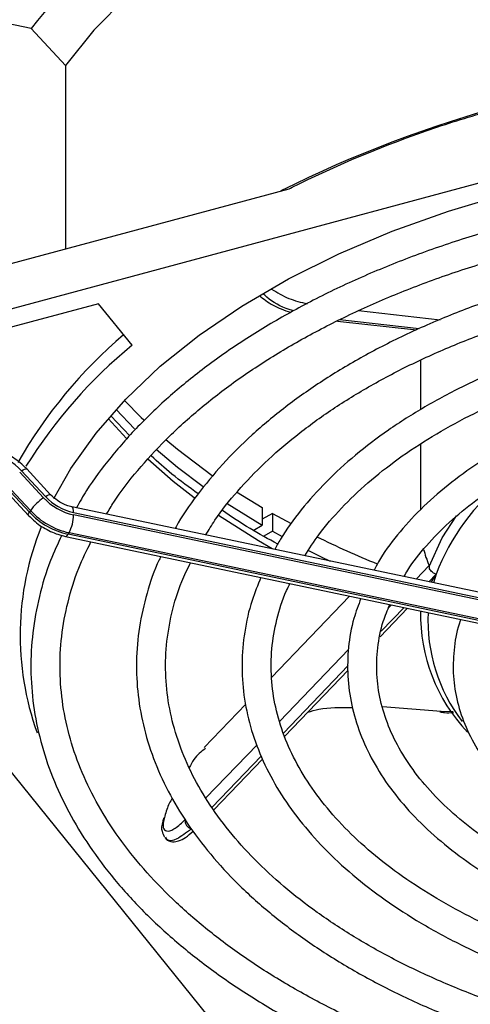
# Model space of a CAD drawing. Header units: millimetres. Extents: x 16 to 577, y 6 to 416.
# Tile 96 of 119: x 486.7 to 491.12, y 269.33 to 279. Entities that reach past the tile are written whole.
import ezdxf

# ---------------------------------------------------------------- set-up
doc = ezdxf.new("R2010")
doc.units = ezdxf.units.MM

msp = doc.modelspace()

# ---------------------------------------------------------------- linework, layer by layer
at = {"color": 7, "linetype": 'Continuous', "lineweight": 25}
for p, q in [((484.1127, 275.4873), (498.6136, 279.3909)), ((486.81, 278.9107), (485.5563, 279.1741)), ((486.81, 278.9107), (487.1459, 278.5485)), ((487.1459, 278.5485), (487.1459, 276.7471)), ((484.1127, 275.9306), (489.3408, 277.3379)), ((487.4703, 276.2091), (485.334, 275.6341)), ((487.8002, 275.8007), (487.4703, 276.2091)), ((490.022, 276.1412), (490.8221, 276.0515)), ((489.8146, 276.0387), (490.5918, 275.9515)), ((490.6166, 275.9623), (489.8369, 276.0497)), ((490.6285, 275.6535), (490.6285, 275.1674)), ((487.779, 274.9124), (487.5904, 275.108)), ((487.643, 275.1708), (487.8247, 274.9809)), ((490.5982, 266.6777), (483.8363, 275.0489)), ((487.7446, 274.8872), (487.5658, 275.0833)), ((490.6285, 274.8293), (490.6285, 274.1865)), ((486.9312, 274.304), (486.6972, 274.5564)), ((486.7162, 274.5689), (486.9502, 274.3165)), ((487.0005, 274.3341), (486.7665, 274.5865)), ((486.5678, 274.4304), (486.8018, 274.1779)), ((486.5492, 274.3838), (486.7831, 274.1313)), ((486.792, 274.1624), (486.5581, 274.4149)), ((488.825, 274.3635), (489.0764, 274.2091)), ((488.7325, 274.249), (489.0764, 274.0342)), ((486.8018, 274.1779), (486.792, 274.1624)), ((493.6459, 272.8629), (487.2079, 274.2156)), ((487.2254, 274.1595), (493.6634, 272.8068)), ((493.6634, 272.7835), (487.2254, 274.1362)), ((489.0764, 274.2091), (489.0764, 274.0342)), ((489.1775, 274.1508), (489.0764, 274.0925)), ((489.1775, 274.1508), (489.1775, 273.9759)), ((489.1775, 274.1508), (489.3592, 274.0508)), ((487.1717, 273.946), (487.1815, 273.9615)), ((493.6097, 272.5933), (487.1717, 273.946)), ((487.1815, 273.9615), (493.6195, 272.6088)), ((488.9893, 273.9839), (489.0764, 274.0342)), ((489.1775, 273.9759), (489.0918, 273.9264)), ((489.1775, 273.9759), (489.2709, 273.9237)), ((487.1452, 273.9251), (493.5833, 272.5724)), ((490.5871, 273.5056), (490.7137, 273.6375)), ((490.7827, 273.5552), (490.7103, 273.4797)), ((490.7827, 273.5552), (490.756, 273.4701)), ((489.9345, 273.3391), (489.1681, 272.5409)), ((490.2329, 272.9377), (490.5035, 273.2195)), ((490.4677, 273.2271), (490.2447, 272.9949)), ((490.3159, 273.2232), (490.3444, 273.2529)), ((490.6285, 273.1933), (490.6285, 273.1295)), ((489.249, 272.1121), (489.9233, 272.8143)), ((489.9195, 272.6561), (489.2842, 271.9945)), ((489.295, 271.961), (489.9184, 272.6102)), ((488.9158, 272.2782), (488.5079, 271.8533)), ((490.2569, 272.2538), (490.8332, 272.21)), ((490.8332, 272.21), (490.9485, 272.2052)), ((488.5238, 271.3568), (489.0256, 271.8794)), ((489.0658, 271.7671), (488.5843, 271.2656)), ((488.6028, 271.2401), (489.0797, 271.7367))]:
    msp.add_line(p, q, dxfattribs=at)
at = {"color": 7, "linetype": 'Continuous', "lineweight": 25, "flags": 128}
for points in [[(497.5087, 281.3381), (496.8714, 281.4369), (496.2228, 281.507), (495.5667, 281.5477), (494.9071, 281.559), (494.2479, 281.5407), (493.5933, 281.4929), (492.947, 281.416), (492.313, 281.3103), (491.6951, 281.1766), (491.097, 281.0156), (490.5224, 280.8283), (489.9747, 280.6159), (489.4572, 280.3795), (488.973, 280.1207), (488.525, 279.841), (488.116, 279.5421), (487.7484, 279.2257), (487.4244, 278.8938), (487.1459, 278.5485)], [(487.0332, 274.2975), (487.1996, 274.5905), (487.4459, 274.9381), (487.7388, 275.2735), (488.0763, 275.5945), (488.4564, 275.8994), (488.8768, 276.186), (489.3348, 276.4527), (489.8276, 276.6979), (490.3523, 276.92), (490.9055, 277.1176), (491.4839, 277.2896), (492.0839, 277.4348), (492.7018, 277.5524), (493.3337, 277.6417), (493.9758, 277.7021), (494.6242, 277.7332), (495.2748, 277.7348), (495.9236, 277.707), (496.5666, 277.6499), (497.1999, 277.5638), (497.8195, 277.4493), (497.8411, 277.4447)], [(487.7243, 275.2583), (487.8894, 275.0928), (487.914, 275.0694)], [(488.1306, 274.8753), (488.2448, 274.7807), (488.5865, 274.5236)], [(488.0377, 274.781), (488.2448, 274.6057), (488.4956, 274.4136)], [(488.4083, 274.3032), (488.2023, 274.4653), (487.953, 274.6829)], [(486.7162, 274.5689), (486.732, 274.5785), (486.7456, 274.5851), (486.7563, 274.5884), (486.7637, 274.5883), (486.7665, 274.5865)], [(486.9502, 274.3165), (486.966, 274.3261), (486.9795, 274.3327), (486.9902, 274.336), (486.9977, 274.3358), (487.0005, 274.334)], [(486.7831, 274.1313), (486.782, 274.1332), (486.7817, 274.14), (486.7851, 274.1499), (486.792, 274.1624)], [(487.2254, 274.1595), (487.2246, 274.1787), (487.2221, 274.1944), (487.218, 274.2061), (487.2125, 274.2134), (487.2079, 274.2156)], [(489.1749, 273.8023), (489.0394, 273.8811), (488.6491, 274.1302)], [(490.7149, 273.6279), (490.8436, 273.9101), (490.9843, 274.1251)], [(487.1452, 273.9251), (487.1473, 273.9249), (487.1549, 273.9273), (487.1631, 273.9344), (487.1717, 273.946)], [(489.5237, 273.7903), (489.6563, 273.7246), (489.7437, 273.6828)]]:
    msp.add_lwpolyline(points, dxfattribs=at)
at = {"color": 7, "linetype": 'Continuous', "lineweight": 25}
for centre, radius, start, end in [((491.9927, 274.8734), 6.5697, 113.80753, 142.08185), ((494.5906, 266.6641), 11.9114, 93.55037, 116.58264), ((490.7653, 272.325), 4.7015, 130.42361, 150.3398), ((490.8571, 272.0691), 4.8239, 129.32431, 148.17658), ((486.3019, 274.184), 0.5655, 42.88976, 77.74014), ((492.8116, 272.776), 2.1734, 128.31713, 158.99265), ((487.2092, 273.889), 0.4994, 123.82477, 144.66168), ((487.3455, 274.6889), 0.5655, 222.88976, 257.74014), ((487.3378, 274.6765), 0.5291, 222.88976, 257.74014), ((487.3266, 274.6591), 0.7297, 222.88976, 257.74014), ((487.3364, 274.6746), 0.7297, 222.88976, 257.74014), ((486.8488, 274.1381), 0.3766, 332.03449, 359.71321), ((489.5496, 272.9552), 2.848, 158.07581, 199.6558), ((493.7132, 282.2743), 9.3055, 243.84127, 247.85797), ((492.3105, 273.1588), 1.681, 178.8359, 223.39489), ((492.3322, 273.0993), 1.6302, 177.25243, 217.43146), ((488.4038, 271.1348), 0.0847, 173.63843, 254.06614)]:
    msp.add_arc(centre, radius, start, end, dxfattribs=at)
for points, knots in [([(489.3408, 277.3379), (489.3784, 277.3564), (489.7959, 277.562), (490.4197, 277.8256), (491.2103, 278.0801), (491.8755, 278.2473), (492.6054, 278.3755), (493.1247, 278.4096), (493.3856, 278.4268)], [0, 0, 0, 0, 0.02844, 0.315773, 0.462592, 0.609408, 0.803797, 1, 1, 1, 1]), ([(497.7613, 277.1485), (497.6045, 277.1805), (497.2565, 277.2514), (496.7013, 277.3311), (496.1029, 277.3929), (495.4979, 277.428), (494.8902, 277.4371), (494.283, 277.4198), (493.6797, 277.3764), (493.0836, 277.3071), (492.4978, 277.2122), (491.9257, 277.0922), (491.3703, 276.9477), (490.8346, 276.7795), (490.3217, 276.5885), (489.8343, 276.3756), (489.3751, 276.1418), (488.9467, 275.8884), (488.5515, 275.6167), (488.1918, 275.328), (487.8692, 275.0241), (487.5885, 274.7059), (487.382, 274.4327), (487.2859, 274.2624), (487.2541, 274.2059)], [0, 0, 0, 0, 0.038443, 0.085323, 0.132195, 0.179062, 0.225926, 0.27279, 0.319656, 0.366527, 0.413405, 0.460292, 0.507192, 0.554107, 0.601039, 0.647989, 0.694958, 0.741943, 0.788942, 0.835944, 0.882931, 0.92988, 0.976758, 1, 1, 1, 1]), ([(487.5497, 274.1438), (487.5728, 274.1832), (487.6583, 274.3292), (487.8501, 274.5736), (488.1233, 274.8745), (488.4381, 275.1625), (488.7894, 275.4366), (489.1762, 275.695), (489.5962, 275.9364), (490.047, 276.1592), (490.5262, 276.3622), (491.0309, 276.544), (491.5585, 276.7037), (492.1058, 276.8403), (492.6697, 276.9528), (493.247, 277.0406), (493.8343, 277.1033), (494.4283, 277.1403), (495.0256, 277.1516), (495.6225, 277.1368), (496.216, 277.0966), (496.8016, 277.0295), (497.2787, 276.9575), (497.5537, 276.8989), (497.6423, 276.8801)], [0, 0, 0, 0, 0.017795, 0.066009, 0.114086, 0.16207, 0.209999, 0.257899, 0.305792, 0.353685, 0.401588, 0.449504, 0.497436, 0.545383, 0.593343, 0.641316, 0.689297, 0.737285, 0.785278, 0.833271, 0.881263, 0.929249, 0.977227, 1, 1, 1, 1]), ([(497.4298, 276.5831), (497.2619, 276.6167), (496.9148, 276.6862), (496.3726, 276.76), (495.8115, 276.8117), (495.2449, 276.8367), (494.6768, 276.8356), (494.1106, 276.8082), (493.5498, 276.7547), (492.9981, 276.6754), (492.4588, 276.5708), (491.9353, 276.4415), (491.4309, 276.2883), (490.9487, 276.112), (490.4918, 275.9136), (490.063, 275.6943), (489.6652, 275.4554), (489.3007, 275.1982), (488.9725, 274.9242), (488.6812, 274.6353), (488.435, 274.3322), (488.283, 274.1201), (488.2258, 274.0073), (488.2232, 274.0023)], [0, 0, 0, 0, 0.046898, 0.096896, 0.146883, 0.196866, 0.246845, 0.296827, 0.346812, 0.396805, 0.446809, 0.496828, 0.546867, 0.596926, 0.64701, 0.697119, 0.74725, 0.797398, 0.847547, 0.89767, 0.947731, 0.997684, 1, 1, 1, 1]), ([(488.5233, 273.9392), (488.5519, 273.9872), (488.6395, 274.1341), (488.8315, 274.3713), (489.0952, 274.6484), (489.3995, 274.9123), (489.7398, 275.1619), (490.1146, 275.3952), (490.5215, 275.6108), (490.9579, 275.8071), (491.4209, 275.9829), (491.9075, 276.1368), (492.4146, 276.2678), (492.9388, 276.375), (493.4766, 276.4576), (494.0244, 276.515), (494.5786, 276.5468), (495.1356, 276.5527), (495.6916, 276.5329), (496.2427, 276.4869), (496.7782, 276.4185), (497.1219, 276.3528), (497.2896, 276.3207)], [0, 0, 0, 0, 0.025069, 0.076787, 0.128332, 0.179766, 0.231138, 0.282485, 0.333828, 0.385178, 0.436543, 0.487928, 0.539334, 0.590757, 0.642197, 0.693649, 0.745109, 0.796575, 0.848041, 0.899504, 0.950958, 1, 1, 1, 1]), ([(489.0483, 276.29), (489.0684, 276.2732), (489.1298, 276.2222), (489.2363, 276.1641), (489.3246, 276.1346), (489.3559, 276.1241)], [0, 0, 0, 0, 0.240442, 0.730584, 1, 1, 1, 1]), ([(489.3843, 276.1406), (489.3697, 276.1445), (489.2729, 276.1704), (489.1621, 276.2341), (489.0959, 276.2975), (489.0835, 276.3094)], [0, 0, 0, 0, 0.126015, 0.8361, 1, 1, 1, 1]), ([(489.1686, 276.3525), (489.2232, 276.3192), (489.3286, 276.2549), (489.4563, 276.2236), (489.5178, 276.2086)], [0, 0, 0, 0, 0.518034, 1, 1, 1, 1]), ([(497.0749, 276.0202), (497.0466, 276.0269), (496.8559, 276.0717), (496.4878, 276.1308), (495.9744, 276.195), (495.4524, 276.2311), (494.9273, 276.2414), (494.4026, 276.2253), (493.8822, 276.183), (493.3699, 276.1148), (492.8693, 276.0212), (492.3842, 275.9027), (491.9181, 275.7602), (491.4744, 275.5946), (491.0564, 275.407), (490.6671, 275.1986), (490.3095, 274.9709), (489.9865, 274.7253), (489.6998, 274.4637), (489.4555, 274.1871), (489.2886, 273.964), (489.2184, 273.8305), (489.2008, 273.7969)], [0, 0, 0, 0, 0.009422, 0.0634, 0.117361, 0.171312, 0.225258, 0.279203, 0.333152, 0.38711, 0.441083, 0.495076, 0.549095, 0.603143, 0.657225, 0.71134, 0.765486, 0.819651, 0.873801, 0.927893, 0.981864, 1, 1, 1, 1]), ([(489.4951, 273.735), (489.539, 273.8042), (489.6399, 273.9636), (489.8475, 274.2034), (490.107, 274.4528), (490.4055, 274.6884), (490.7388, 274.9086), (491.1052, 275.1118), (491.5016, 275.2962), (491.9253, 275.4602), (492.3728, 275.6026), (492.8408, 275.7222), (493.3256, 275.8179), (493.8235, 275.8889), (494.3305, 275.9347), (494.8427, 275.9548), (495.3559, 275.9489), (495.8667, 275.9179), (496.369, 275.8591), (496.7263, 275.8049), (496.9099, 275.7634), (496.9347, 275.7578)], [0, 0, 0, 0, 0.043031, 0.099099, 0.154959, 0.210697, 0.266379, 0.322047, 0.377718, 0.433409, 0.489126, 0.54487, 0.60064, 0.656431, 0.712238, 0.768056, 0.823878, 0.879699, 0.93551, 0.991306, 1, 1, 1, 1]), ([(496.7199, 275.4572), (496.6286, 275.477), (496.3876, 275.5291), (495.9814, 275.5854), (495.5083, 275.6281), (495.0301, 275.6435), (494.5516, 275.6328), (494.0768, 275.5958), (493.6101, 275.5328), (493.1555, 275.4443), (492.7169, 275.331), (492.2982, 275.1938), (491.9031, 275.0339), (491.5351, 274.8523), (491.1974, 274.6506), (490.8935, 274.4302), (490.6251, 274.1932), (490.3992, 273.9406), (490.2485, 273.7394), (490.1882, 273.6198), (490.1743, 273.5923)], [0, 0, 0, 0, 0.036069, 0.095136, 0.154184, 0.213221, 0.272256, 0.331297, 0.39035, 0.449425, 0.50853, 0.567674, 0.626864, 0.686103, 0.745391, 0.804714, 0.864035, 0.923285, 0.982369, 1, 1, 1, 1]), ([(490.4686, 273.5305), (490.4805, 273.5518), (490.5379, 273.6555), (490.6834, 273.8346), (490.9045, 274.064), (491.1669, 274.28), (491.4642, 274.4813), (491.7948, 274.6657), (492.1556, 274.8314), (492.5432, 274.9768), (492.954, 275.1004), (493.3843, 275.2009), (493.8298, 275.2772), (494.2865, 275.3286), (494.7499, 275.3546), (495.2155, 275.3546), (495.6794, 275.3296), (496.1347, 275.2762), (496.4367, 275.2311), (496.5807, 275.1976), (496.5814, 275.1974)], [0, 0, 0, 0, 0.016074, 0.078114, 0.139777, 0.201218, 0.262553, 0.323859, 0.385168, 0.446506, 0.507882, 0.569298, 0.63075, 0.692228, 0.753726, 0.815234, 0.876742, 0.938237, 0.99971, 1, 1, 1, 1]), ([(486.7665, 274.5865), (486.7455, 274.6075), (486.6868, 274.6661), (486.5711, 274.7399), (486.4661, 274.7791), (486.4109, 274.7913), (486.4044, 274.7927)], [0, 0, 0, 0, 0.211289, 0.59085, 0.952264, 1, 1, 1, 1]), ([(488.4488, 274.3428), (488.3606, 274.4067), (488.1947, 274.5267), (488.0533, 274.6557), (487.9871, 274.7162)], [0, 0, 0, 0, 0.531633, 1, 1, 1, 1]), ([(487.2079, 274.2156), (487.1915, 274.2198), (487.1439, 274.232), (487.068, 274.2704), (487.022, 274.3138), (487.0005, 274.3341)], [0, 0, 0, 0, 0.217671, 0.633542, 1, 1, 1, 1]), ([(489.2293, 273.8494), (489.1368, 273.8994), (488.945, 274.0032), (488.7746, 274.118), (488.6864, 274.1775)], [0, 0, 0, 0, 0.482, 1, 1, 1, 1]), ([(486.7831, 274.1313), (486.8041, 274.1104), (486.8629, 274.0518), (486.9786, 273.9779), (487.0836, 273.9387), (487.1388, 273.9266), (487.1452, 273.9251)], [0, 0, 0, 0, 0.211289, 0.59085, 0.952264, 1, 1, 1, 1]), ([(487.11, 273.9354), (487.0715, 273.8532), (486.979, 273.6562), (486.8841, 273.3364), (486.8184, 272.9803), (486.7997, 272.6225), (486.8259, 272.2656), (486.8971, 271.9113), (487.0128, 271.5613), (487.1725, 271.2175), (487.3754, 270.8816), (487.6205, 270.5554), (487.9066, 270.2408), (488.2322, 269.9396), (488.5953, 269.6535), (488.9939, 269.3842), (489.4256, 269.1332), (489.8879, 268.9018), (490.3783, 268.6914), (490.8937, 268.5025), (491.4327, 268.3384), (491.8526, 268.2267), (492.0967, 268.178), (492.149, 268.1675)], [0, 0, 0, 0, 0.03566, 0.085535, 0.135232, 0.184788, 0.23427, 0.283747, 0.333292, 0.38297, 0.432816, 0.482828, 0.532984, 0.58325, 0.633588, 0.683968, 0.734367, 0.784766, 0.835156, 0.885533, 0.935895, 0.986242, 1, 1, 1, 1]), ([(492.2885, 268.4285), (492.2694, 268.4321), (492.0612, 268.471), (491.6783, 268.5682), (491.1449, 268.7209), (490.6351, 268.8985), (490.15, 269.0968), (489.6928, 269.3154), (489.2661, 269.5526), (488.8722, 269.8072), (488.5134, 270.0774), (488.1915, 270.3617), (487.9083, 270.6584), (487.6652, 270.9656), (487.4633, 271.2819), (487.3036, 271.6056), (487.187, 271.9351), (487.1141, 272.269), (487.0857, 272.6058), (487.1019, 272.9436), (487.1644, 273.2803), (487.2596, 273.591), (487.3543, 273.7864), (487.3961, 273.8724)], [0, 0, 0, 0, 0.005056, 0.055111, 0.10515, 0.155171, 0.205171, 0.255151, 0.305111, 0.355055, 0.40499, 0.454927, 0.504883, 0.554888, 0.604978, 0.655203, 0.705608, 0.756226, 0.807053, 0.858032, 0.909043, 0.959943, 1, 1, 1, 1]), ([(490.6603, 273.797), (490.6669, 273.7724), (490.6793, 273.7261), (490.7027, 273.6658), (490.7137, 273.6375)], [0, 0, 0, 0, 0.532045, 1, 1, 1, 1]), ([(488.0834, 273.728), (488.0777, 273.717), (488.0169, 273.5992), (487.9423, 273.3671), (487.8641, 273.0344), (487.8359, 272.699), (487.8518, 272.3643), (487.9131, 272.0319), (488.0188, 271.7038), (488.1685, 271.382), (488.3613, 271.0682), (488.5963, 270.7643), (488.872, 270.4723), (489.1867, 270.1942), (489.5384, 269.9318), (489.9247, 269.6869), (490.343, 269.461), (490.7906, 269.2555), (491.2643, 269.0713), (491.7623, 268.9113), (492.1767, 268.797), (492.4295, 268.7452), (492.5036, 268.73)], [0, 0, 0, 0, 0.005548, 0.059462, 0.113139, 0.166607, 0.21995, 0.273268, 0.326654, 0.380206, 0.433974, 0.487961, 0.542133, 0.596441, 0.650837, 0.705278, 0.759735, 0.814185, 0.86862, 0.923036, 0.977433, 1, 1, 1, 1]), ([(492.6432, 268.9912), (492.5037, 269.0211), (492.1905, 269.0881), (491.7246, 269.2206), (491.246, 269.3822), (490.7926, 269.5659), (490.367, 269.7695), (489.972, 269.9917), (489.6101, 270.2308), (489.2837, 270.4853), (488.9948, 270.7532), (488.745, 271.0326), (488.5357, 271.3219), (488.3681, 271.6193), (488.243, 271.923), (488.1613, 272.2317), (488.1237, 272.5438), (488.1304, 272.8576), (488.184, 273.1707), (488.2635, 273.4415), (488.3433, 273.6052), (488.3735, 273.6671)], [0, 0, 0, 0, 0.0434191, 0.0974454, 0.1514476, 0.205423, 0.2593704, 0.3132911, 0.3671904, 0.4210805, 0.4749746, 0.5289025, 0.5829089, 0.637054, 0.6914074, 0.7460307, 0.8009455, 0.8560992, 0.9113463, 0.9664655, 1, 1, 1, 1]), ([(490.7137, 273.6375), (490.714, 273.6364), (490.7147, 273.6343), (490.7148, 273.63), (490.7149, 273.6279)], [0, 0, 0, 0, 0.524975, 1, 1, 1, 1]), ([(490.7827, 273.5552), (490.7824, 273.5552), (490.7771, 273.5564), (490.7643, 273.5605), (490.7455, 273.5713), (490.7286, 273.5881), (490.7171, 273.6079), (490.7156, 273.6212), (490.7149, 273.6279)], [0, 0, 0, 0, 0.010304, 0.149436, 0.364401, 0.57699, 0.788476, 1, 1, 1, 1]), ([(490.7827, 273.5552), (490.7826, 273.555), (490.7782, 273.548), (490.7602, 273.5197), (490.7433, 273.4946), (490.7305, 273.4755)], [0, 0, 0, 0, 0.007366, 0.243397, 1, 1, 1, 1]), ([(489.0638, 273.522), (489.0327, 273.4466), (488.9601, 273.2706), (488.8983, 272.9869), (488.8708, 272.6758), (488.8902, 272.3651), (488.9542, 272.0574), (489.0627, 271.7545), (489.2147, 271.4585), (489.4096, 271.1713), (489.646, 270.895), (489.9223, 270.6316), (490.2364, 270.3833), (490.586, 270.1521), (490.9681, 269.9396), (491.38, 269.7475), (491.818, 269.5765), (492.2805, 269.4305), (492.6287, 269.3354), (492.826, 269.2968), (492.8572, 269.2907)], [0, 0, 0, 0, 0.043983, 0.102669, 0.161065, 0.219288, 0.277482, 0.335784, 0.394329, 0.453175, 0.512308, 0.571669, 0.631183, 0.690782, 0.750417, 0.810049, 0.869662, 0.929249, 0.988809, 1, 1, 1, 1]), ([(492.9981, 269.5541), (492.9078, 269.5724), (492.6565, 269.6232), (492.2627, 269.733), (491.82, 269.8799), (491.4028, 270.0493), (491.0135, 270.2382), (490.6553, 270.4454), (490.3308, 270.6691), (490.0425, 270.9073), (489.7923, 271.158), (489.5819, 271.4192), (489.4126, 271.689), (489.2854, 271.9656), (489.2011, 272.2474), (489.1607, 272.533), (489.1639, 272.8207), (489.2156, 273.1078), (489.2782, 273.3224), (489.3375, 273.4389), (489.3493, 273.4621)], [0, 0, 0, 0, 0.033187, 0.092334, 0.151447, 0.210523, 0.269559, 0.328558, 0.387528, 0.446489, 0.505464, 0.564506, 0.623694, 0.683128, 0.742913, 0.803111, 0.863675, 0.924407, 0.984958, 1, 1, 1, 1]), ([(490.0446, 273.3159), (490.02, 273.2509), (489.9602, 273.0934), (489.9173, 272.8369), (489.9091, 272.5517), (489.9479, 272.2683), (490.0309, 271.9892), (490.1578, 271.7164), (490.3275, 271.4521), (490.5391, 271.1984), (490.7907, 270.9575), (491.0801, 270.7319), (491.4047, 270.5235), (491.7613, 270.3345), (492.1463, 270.166), (492.5572, 270.0212), (492.9137, 269.9162), (493.1381, 269.8693), (493.2122, 269.8538)], [0, 0, 0, 0, 0.0459, 0.111151, 0.176022, 0.240728, 0.305466, 0.370471, 0.435887, 0.501735, 0.567934, 0.63437, 0.700935, 0.767548, 0.834149, 0.900719, 0.967251, 1, 1, 1, 1]), ([(493.3523, 270.1159), (493.2953, 270.1268), (493.0916, 270.1661), (492.7581, 270.2585), (492.3569, 270.3914), (491.9818, 270.5469), (491.6351, 270.7214), (491.3203, 270.9137), (491.0403, 271.1213), (490.7974, 271.3423), (490.5937, 271.5744), (490.4306, 271.8152), (490.3091, 272.063), (490.2302, 272.316), (490.1942, 272.5728), (490.2044, 272.8317), (490.2471, 273.0606), (490.3057, 273.2011), (490.3286, 273.2563)], [0, 0, 0, 0, 0.0256897, 0.0917667, 0.1577945, 0.2237658, 0.2896771, 0.355533, 0.4213518, 0.4871649, 0.5530296, 0.6190527, 0.6853883, 0.7522163, 0.8196667, 0.887688, 0.9559276, 1, 1, 1, 1]), ([(491.025, 273.1099), (491.023, 273.105), (490.9867, 273.0174), (490.9579, 272.8407), (490.9431, 272.5845), (490.9786, 272.3295), (491.0574, 272.0796), (491.1799, 271.8368), (491.3449, 271.6032), (491.5509, 271.3811), (491.796, 271.1732), (492.0773, 270.982), (492.3915, 270.8098), (492.7344, 270.658), (493.1035, 270.5309), (493.3827, 270.4498), (493.5418, 270.419), (493.5656, 270.4144)], [0, 0, 0, 0, 0.00445, 0.079441, 0.15377, 0.227776, 0.301806, 0.376252, 0.451354, 0.527115, 0.603376, 0.679933, 0.756618, 0.83331, 0.909955, 0.986542, 1, 1, 1, 1]), ([(489.5241, 272.1996), (489.5594, 272.2099), (489.6837, 272.2461), (489.8458, 272.2464), (489.9619, 272.2467)], [0, 0, 0, 0, 0.283884, 1, 1, 1, 1]), ([(490.8207, 272.2019), (490.8354, 272.1992), (490.8752, 272.1918), (490.9235, 272.194), (490.9539, 272.1954)], [0, 0, 0, 0, 0.369215, 1, 1, 1, 1]), ([(488.5191, 271.8421), (488.4781, 271.8107), (488.4142, 271.7616), (488.3751, 271.6828), (488.3611, 271.6546)], [0, 0, 0, 0, 0.641708, 1, 1, 1, 1]), ([(488.1934, 271.3546), (488.1836, 271.3382), (488.153, 271.2872), (488.1332, 271.2226), (488.1198, 271.1788)], [0, 0, 0, 0, 0.321252, 1, 1, 1, 1]), ([(488.1125, 271.1603), (488.108, 271.148), (488.09, 271.0984), (488.0845, 271.0383), (488.108, 270.9904), (488.1177, 270.9707)], [0, 0, 0, 0, 0.163764, 0.656501, 1, 1, 1, 1]), ([(488.1198, 271.1788), (488.1114, 271.144), (488.0947, 271.0747), (488.1227, 271.0282), (488.1854, 271.0326), (488.2593, 271.0836), (488.3082, 271.1327), (488.3196, 271.1442)], [0, 0, 0, 0, 0.215996, 0.431275, 0.667342, 0.922118, 1, 1, 1, 1]), ([(488.3805, 271.0534), (488.3309, 271.0149), (488.2377, 270.9427), (488.151, 270.9277), (488.1344, 270.963), (488.1296, 270.9733)], [0, 0, 0, 0, 0.44634, 0.839116, 1, 1, 1, 1]), ([(488.1248, 270.9663), (488.1268, 270.9626), (488.1402, 270.938), (488.1989, 270.9221), (488.2614, 270.9336), (488.3249, 270.9648), (488.3733, 271.0088), (488.3981, 271.0313)], [0, 0, 0, 0, 0.040314, 0.266685, 0.472488, 0.729849, 1, 1, 1, 1])]:
    msp.add_open_spline(points, degree=3, knots=knots, dxfattribs=at)

doc.saveas('drawing.dxf')
